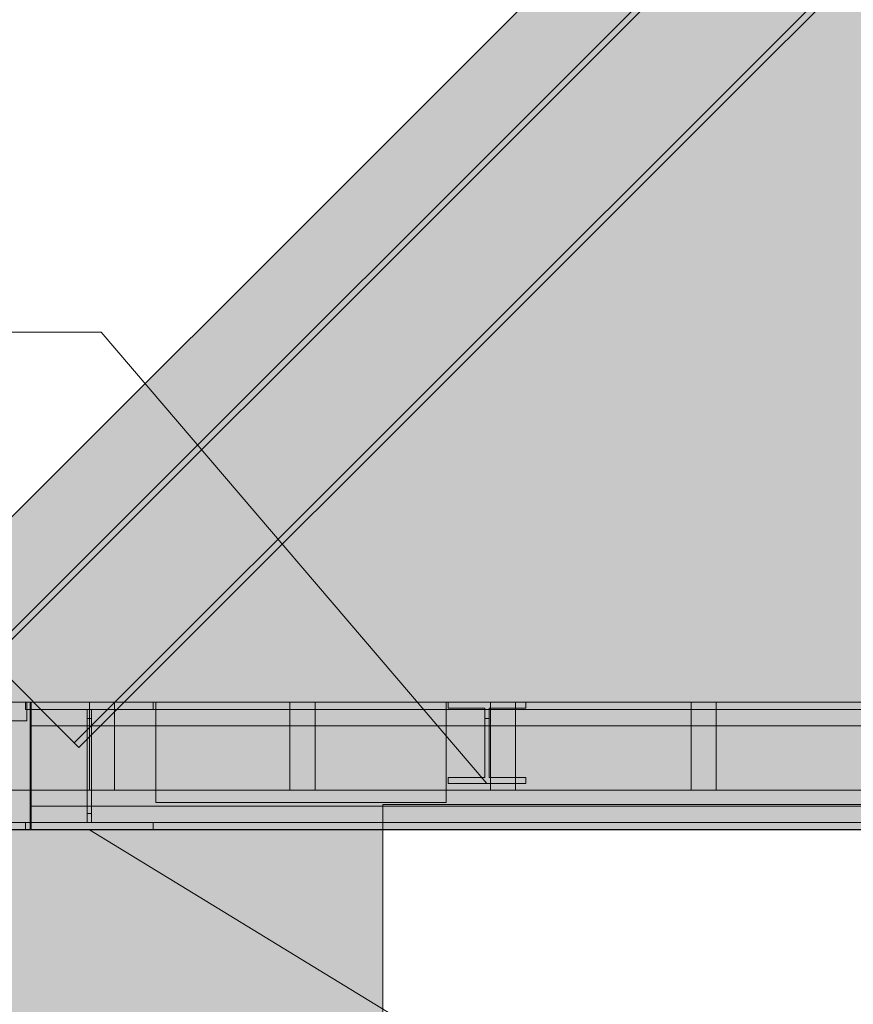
# Model space of a CAD drawing. Header units: millimetres. Extents: x -2119 to 20631, y -2973 to 10107.
# Tile 19 of 33: x 6537 to 8200, y 5876 to 7841. Entities that reach past the tile are written whole.
import ezdxf

# ---------------------------------------------------------------- set-up
doc = ezdxf.new("R2010")
doc.units = ezdxf.units.MM
for name, color, linetype in [('FILL-INK', 7, 'Continuous'), ('FILL-STEEL', 7, 'Continuous'), ('FILL-WHITE', 7, 'Continuous'), ('LINE-CORE', 7, 'Continuous'), ('LINE-INK', 7, 'Continuous')]:
    doc.layers.add(name, color=color, linetype=linetype)

msp = doc.modelspace()

# ---------------------------------------------------------------- hatches: boundary and pattern name
at = {"layer": 'FILL-INK', "true_color": 0x1a1a1f}
h = msp.add_hatch(color=250, dxfattribs=at)
h.dxf.hatch_style = 1
h.paths.add_polyline_path([(7469, 6317.2), (7319.2, 6419.3), (7391.4, 6481.1)])
h = msp.add_hatch(color=250, dxfattribs=at)
h.dxf.hatch_style = 1
h.paths.add_polyline_path([(6676, 6224.9), (6850.1, 6174.2), (6800.6, 6093.1)])
at = {"layer": 'FILL-STEEL', "true_color": 0x0d2973}
h = msp.add_hatch(color=166, dxfattribs=at)
h.dxf.hatch_style = 1
h.paths.add_polyline_path([(6548.7, 6224.9), (6548.7, 6231.3), (6548.7, 6239.1), (6616.5, 6239.1), (6671.7, 6239.1), (6671.7, 6340.5), (6671.7, 6464.8), (6604, 6464.8), (6548.7, 6464.8), (6548.7, 6471.2), (6548.7, 6479), (6688.9, 6479), (6803.3, 6479), (6803.3, 6472.6), (6803.3, 6464.8), (6735.6, 6464.8), (6680.3, 6464.8), (6680.3, 6363.4), (6680.3, 6239.1), (6748, 6239.1), (6803.3, 6239.1), (6803.3, 6232.7), (6803.3, 6224.9), (6663.1, 6224.9)])
h = msp.add_hatch(color=166, dxfattribs=at)
h.dxf.hatch_style = 1
h.paths.add_polyline_path([(7391.8, 6317.2), (7391.8, 6322.4), (7391.8, 6328.7), (7432.1, 6328.7), (7465, 6328.7), (7465, 6391), (7465, 6467.5), (7424.7, 6467.5), (7391.8, 6467.5), (7391.8, 6472.7), (7391.8, 6479), (7476.8, 6479), (7546.2, 6479), (7546.2, 6473.8), (7546.2, 6467.5), (7505.9, 6467.5), (7473, 6467.5), (7473, 6405.2), (7473, 6328.7), (7513.3, 6328.7), (7546.2, 6328.7), (7546.2, 6323.5), (7546.2, 6317.2), (7461.1, 6317.2)])
at = {"layer": 'FILL-WHITE', "true_color": 0xffffff}
h = msp.add_hatch(color=7, dxfattribs=at)
h.dxf.hatch_style = 1
h.paths.add_polyline_path([(9478, 9805.3), (12447.3, 6836), (12447.3, 3557.6), (11696, 3557.6), (11696, 6275), (10662, 6275), (10662, 6425), (10651.9, 6586.1), (10621.7, 6744.4), (10571.9, 6897.2), (10503.4, 7042), (10417.4, 7176.2), (10315.4, 7297.6), (10199, 7404), (10070.2, 7493.7), (9931.4, 7565.1), (9784.8, 7616.9), (9633, 7648.4), (9478.5, 7659), (9324, 7648.4), (9172.2, 7616.9), (9025.6, 7565.1), (8886.8, 7493.7), (8758, 7404), (8641.6, 7297.6), (8539.6, 7176.2), (8453.6, 7042), (8385.1, 6897.2), (8335.3, 6744.4), (8305.1, 6586.1), (8295, 6425), (8295, 6275), (7261, 6275), (7261, 3557.6), (6508.8, 3557.6), (6508.8, 6836.1)])
h = msp.add_hatch(color=7, dxfattribs=at)
h.dxf.hatch_style = 1
h.paths.add_polyline_path([(9478, 9805.3), (12447.3, 6836), (12447.3, 3557.6), (11696, 3557.6), (11696, 6275), (10662, 6275), (10662, 6425), (10651.9, 6586.1), (10621.7, 6744.4), (10571.9, 6897.2), (10503.4, 7042), (10417.4, 7176.2), (10315.4, 7297.6), (10199, 7404), (10070.2, 7493.7), (9931.4, 7565.1), (9784.8, 7616.9), (9633, 7648.4), (9478.5, 7659), (9324, 7648.4), (9172.2, 7616.9), (9025.6, 7565.1), (8886.8, 7493.7), (8758, 7404), (8641.6, 7297.6), (8539.6, 7176.2), (8453.6, 7042), (8385.1, 6897.2), (8335.3, 6744.4), (8305.1, 6586.1), (8295, 6425), (8295, 6275), (7261, 6275), (7261, 3557.6), (6508.8, 3557.6), (6508.8, 6836.1)])
h = msp.add_hatch(color=7, dxfattribs=at)
h.dxf.hatch_style = 1
h.paths.add_polyline_path([(6471.3, 6572.5), (9478, 9579.2), (12840.7, 6216.5), (12831.7, 6207.5), (9478, 9561.2), (6480.3, 6563.5), (6471.3, 6572.5)])
h = msp.add_hatch(color=7, dxfattribs=at)
h.dxf.hatch_style = 1
h.paths.add_polyline_path([(6471.3, 6572.5), (9478, 9579.2), (12840.7, 6216.5), (12831.7, 6207.5), (9478, 9561.2), (6480.3, 6563.5), (6471.3, 6572.5)])
h = msp.add_hatch(color=7, dxfattribs=at)
h.dxf.hatch_style = 1
h.paths.add_polyline_path([(9478, 9561.2), (12831.7, 6207.5), (12666.1, 6041.9), (9478, 9230), (6645.9, 6397.9), (6480.3, 6563.5)])
h = msp.add_hatch(color=7, dxfattribs=at)
h.dxf.hatch_style = 1
h.paths.add_polyline_path([(9478, 9561.2), (12831.7, 6207.5), (12666.1, 6041.9), (9478, 9230), (6645.9, 6397.9), (6480.3, 6563.5)])
h = msp.add_hatch(color=7, dxfattribs=at)
h.dxf.hatch_style = 1
h.paths.add_polyline_path([(9478, 9230), (12666.1, 6041.9), (12666.1, 6041.9), (12666.1, 6041.9), (12657.1, 6032.9), (9478, 9212), (6654.9, 6388.9), (6645.9, 6397.9)])
h = msp.add_hatch(color=7, dxfattribs=at)
h.dxf.hatch_style = 1
h.paths.add_polyline_path([(9478, 9230), (12666.1, 6041.9), (12666.1, 6041.9), (12666.1, 6041.9), (12657.1, 6032.9), (9478, 9212), (6654.9, 6388.9), (6645.9, 6397.9)])
h = msp.add_hatch(color=7, dxfattribs=at)
h.dxf.hatch_style = 1
h.paths.add_polyline_path([(6388, 6442), (6551, 6442), (6551, 6464.8), (12362, 6464.8), (12362, 6431), (12565, 6431), (12565, 6239.1), (12362, 6239.1), (6551, 6239.1), (6388, 6239.1)])
h = msp.add_hatch(color=7, dxfattribs=at)
h.dxf.hatch_style = 1
h.paths.add_polyline_path([(6551, 6442), (6551, 6464.8), (12362, 6464.8), (12362, 6431), (12565, 6431), (12565, 6239.1), (12362, 6239.1), (6551, 6239.1), (6388, 6239.1), (6388, 6442)])
h = msp.add_hatch(color=7, dxfattribs=at)
h.dxf.hatch_style = 1
h.paths.add_polyline_path([(6558, 6479), (6558, 6225), (6513, 6225), (6513, 6479)])
h = msp.add_hatch(color=7, dxfattribs=at)
h.dxf.hatch_style = 1
h.paths.add_polyline_path([(12443, 6479), (12443, 6304), (6513, 6304), (6513, 6479)])
h = msp.add_hatch(color=7, dxfattribs=at)
h.dxf.hatch_style = 1
h.paths.add_polyline_path([(6513, 6225), (6513, 6479), (6558, 6479), (6558, 6225)])
h = msp.add_hatch(color=7, dxfattribs=at)
h.dxf.hatch_style = 1
h.paths.add_polyline_path([(6513, 6479), (12443, 6479), (12443, 6304), (6513, 6304)])
h = msp.add_hatch(color=7, dxfattribs=at)
h.dxf.hatch_style = 1
h.paths.add_polyline_path([(6548.7, 6239.1), (6671.7, 6239.1), (6671.7, 6447), (6671.7, 6464.8), (6548.7, 6464.8), (6548.7, 6479), (6803.3, 6479), (6803.3, 6464.8), (6680.3, 6464.8), (6680.3, 6256.9), (6680.3, 6239.1), (6803.3, 6239.1), (6803.3, 6224.9), (6548.7, 6224.9)])
h = msp.add_hatch(color=7, dxfattribs=at)
h.dxf.hatch_style = 1
h.paths.add_polyline_path([(6551, 6464.8), (6551, 6479), (12362, 6479), (12362, 6464.8), (6551, 6464.8), (6551, 6464.8), (6551, 6464.8)])
h = msp.add_hatch(color=7, dxfattribs=at)
h.dxf.hatch_style = 1
h.paths.add_polyline_path([(12362, 6479), (12362, 6464.8), (6551, 6464.8), (6551, 6479), (6551, 6479)])
h = msp.add_hatch(color=7, dxfattribs=at)
h.dxf.hatch_style = 1
h.paths.add_polyline_path([(6560, 6479), (6560, 6225), (6558, 6225), (6558, 6479)])
h = msp.add_hatch(color=7, dxfattribs=at)
h.dxf.hatch_style = 1
h.paths.add_polyline_path([(12398, 6479), (12398, 6432), (12398, 6432), (6558, 6432), (6558, 6479), (6558, 6479)])
h = msp.add_hatch(color=7, dxfattribs=at)
h.dxf.hatch_style = 1
h.paths.add_polyline_path([(6558, 6432), (6558, 6479), (12398, 6479), (12398, 6479), (12398, 6479), (12398, 6432), (6558, 6432), (6558, 6432)])
h = msp.add_hatch(color=7, dxfattribs=at)
h.dxf.hatch_style = 1
h.paths.add_polyline_path([(6558, 6479), (6560, 6479), (6560, 6225), (6558, 6225)])
h = msp.add_hatch(color=7, dxfattribs=at)
h.dxf.hatch_style = 1
h.paths.add_polyline_path([(6560, 6479), (6560, 6225), (6558, 6225), (6558, 6479)])
h = msp.add_hatch(color=7, dxfattribs=at)
h.dxf.hatch_style = 1
h.paths.add_polyline_path([(6558, 6479), (12398, 6479), (12398, 6432), (12398, 6432), (6558, 6432), (6558, 6479), (6558, 6479)])
h = msp.add_hatch(color=7, dxfattribs=at)
h.dxf.hatch_style = 1
h.paths.add_polyline_path([(6558, 6432), (6558, 6479), (12398, 6479), (12398, 6479), (12398, 6479), (12398, 6432), (6558, 6432), (6558, 6432)])
h = msp.add_hatch(color=7, dxfattribs=at)
h.dxf.hatch_style = 1
h.paths.add_polyline_path([(6558, 6479), (6560, 6479), (6560, 6225), (6558, 6225)])
h = msp.add_hatch(color=7, dxfattribs=at)
h.dxf.hatch_style = 1
h.paths.add_polyline_path([(6560, 6479), (6560, 6225), (6558, 6225), (6558, 6479)])
h = msp.add_hatch(color=7, dxfattribs=at)
h.dxf.hatch_style = 1
h.paths.add_polyline_path([(6558, 6479), (12398, 6479), (12398, 6432), (12398, 6432), (6558, 6432), (6558, 6479), (6558, 6479)])
h = msp.add_hatch(color=7, dxfattribs=at)
h.dxf.hatch_style = 1
h.paths.add_polyline_path([(6558, 6432), (6558, 6479), (12398, 6479), (12398, 6479), (12398, 6479), (12398, 6432), (6558, 6432), (6558, 6432)])
h = msp.add_hatch(color=7, dxfattribs=at)
h.dxf.hatch_style = 1
h.paths.add_polyline_path([(6558, 6479), (6560, 6479), (6560, 6225), (6558, 6225)])
h = msp.add_hatch(color=7, dxfattribs=at)
h.dxf.hatch_style = 1
h.paths.add_polyline_path([(6560, 6479), (6560, 6225), (6558, 6225), (6558, 6479)])
h = msp.add_hatch(color=7, dxfattribs=at)
h.dxf.hatch_style = 1
h.paths.add_polyline_path([(6558, 6479), (12398, 6479), (12398, 6432), (12398, 6432), (6558, 6432), (6558, 6479), (6558, 6479)])
h = msp.add_hatch(color=7, dxfattribs=at)
h.dxf.hatch_style = 1
h.paths.add_polyline_path([(6558, 6432), (6558, 6479), (12398, 6479), (12398, 6479), (12398, 6479), (12398, 6432), (6558, 6432), (6558, 6432)])
h = msp.add_hatch(color=7, dxfattribs=at)
h.dxf.hatch_style = 1
h.paths.add_polyline_path([(6558, 6479), (6560, 6479), (6560, 6225), (6558, 6225)])
h = msp.add_hatch(color=7, dxfattribs=at)
h.dxf.hatch_style = 1
h.paths.add_polyline_path([(6560, 6479), (6560, 6225), (6558, 6225), (6558, 6479)])
h = msp.add_hatch(color=7, dxfattribs=at)
h.dxf.hatch_style = 1
h.paths.add_polyline_path([(6558, 6479), (12398, 6479), (12398, 6432), (12398, 6432), (6558, 6432), (6558, 6479), (6558, 6479)])
h = msp.add_hatch(color=7, dxfattribs=at)
h.dxf.hatch_style = 1
h.paths.add_polyline_path([(6558, 6432), (6558, 6479), (12398, 6479), (12398, 6479), (12398, 6479), (12398, 6432), (6558, 6432), (6558, 6432)])
h = msp.add_hatch(color=7, dxfattribs=at)
h.dxf.hatch_style = 1
h.paths.add_polyline_path([(6558, 6479), (6560, 6479), (6560, 6225), (6558, 6225)])
h = msp.add_hatch(color=7, dxfattribs=at)
h.dxf.hatch_style = 1
h.paths.add_polyline_path([(6560, 6479), (6560, 6225), (6558, 6225), (6558, 6479)])
h = msp.add_hatch(color=7, dxfattribs=at)
h.dxf.hatch_style = 1
h.paths.add_polyline_path([(6558, 6479), (12398, 6479), (12398, 6432), (12398, 6432), (6558, 6432), (6558, 6479), (6558, 6479)])
h = msp.add_hatch(color=7, dxfattribs=at)
h.dxf.hatch_style = 1
h.paths.add_polyline_path([(6558, 6432), (6558, 6479), (12398, 6479), (12398, 6479), (12398, 6479), (12398, 6432), (6558, 6432), (6558, 6432)])
h = msp.add_hatch(color=7, dxfattribs=at)
h.dxf.hatch_style = 1
h.paths.add_polyline_path([(6558, 6479), (6560, 6479), (6560, 6225), (6558, 6225)])
h = msp.add_hatch(color=7, dxfattribs=at)
h.dxf.hatch_style = 1
h.paths.add_polyline_path([(6560, 6479), (6560, 6225), (6558, 6225), (6558, 6479)])
h = msp.add_hatch(color=7, dxfattribs=at)
h.dxf.hatch_style = 1
h.paths.add_polyline_path([(6558, 6479), (12398, 6479), (12398, 6432), (12398, 6432), (6558, 6432), (6558, 6479), (6558, 6479)])
h = msp.add_hatch(color=7, dxfattribs=at)
h.dxf.hatch_style = 1
h.paths.add_polyline_path([(6558, 6432), (6558, 6479), (12398, 6479), (12398, 6479), (12398, 6479), (12398, 6432), (6558, 6432), (6558, 6432)])
h = msp.add_hatch(color=7, dxfattribs=at)
h.dxf.hatch_style = 1
h.paths.add_polyline_path([(6558, 6479), (6560, 6479), (6560, 6225), (6558, 6225)])
h = msp.add_hatch(color=7, dxfattribs=at)
h.dxf.hatch_style = 1
h.paths.add_polyline_path([(6560, 6479), (6560, 6225), (6558, 6225), (6558, 6479)])
h = msp.add_hatch(color=7, dxfattribs=at)
h.dxf.hatch_style = 1
h.paths.add_polyline_path([(6558, 6479), (12398, 6479), (12398, 6432), (12398, 6432), (6558, 6432), (6558, 6479), (6558, 6479)])
h = msp.add_hatch(color=7, dxfattribs=at)
h.dxf.hatch_style = 1
h.paths.add_polyline_path([(6558, 6432), (6558, 6479), (12398, 6479), (12398, 6479), (12398, 6479), (12398, 6432), (6558, 6432), (6558, 6432)])
h = msp.add_hatch(color=7, dxfattribs=at)
h.dxf.hatch_style = 1
h.paths.add_polyline_path([(6558, 6479), (6560, 6479), (6560, 6225), (6558, 6225)])
h = msp.add_hatch(color=7, dxfattribs=at)
h.dxf.hatch_style = 1
h.paths.add_polyline_path([(6560, 6479), (6560, 6225), (6558, 6225), (6558, 6479)])
h = msp.add_hatch(color=7, dxfattribs=at)
h.dxf.hatch_style = 1
h.paths.add_polyline_path([(6558, 6479), (12398, 6479), (12398, 6432), (12398, 6432), (6558, 6432), (6558, 6479), (6558, 6479)])
h = msp.add_hatch(color=7, dxfattribs=at)
h.dxf.hatch_style = 1
h.paths.add_polyline_path([(6558, 6432), (6558, 6479), (12398, 6479), (12398, 6479), (12398, 6479), (12398, 6432), (6558, 6432), (6558, 6432)])
h = msp.add_hatch(color=7, dxfattribs=at)
h.dxf.hatch_style = 1
h.paths.add_polyline_path([(6558, 6479), (6560, 6479), (6560, 6225), (6558, 6225)])
h = msp.add_hatch(color=7, dxfattribs=at)
h.dxf.hatch_style = 1
h.paths.add_polyline_path([(6560, 6479), (6560, 6225), (6558, 6225), (6558, 6479)])
h = msp.add_hatch(color=7, dxfattribs=at)
h.dxf.hatch_style = 1
h.paths.add_polyline_path([(6558, 6479), (12398, 6479), (12398, 6432), (12398, 6432), (6558, 6432), (6558, 6479), (6558, 6479)])
h = msp.add_hatch(color=7, dxfattribs=at)
h.dxf.hatch_style = 1
h.paths.add_polyline_path([(6558, 6432), (6558, 6479), (12398, 6479), (12398, 6479), (12398, 6479), (12398, 6432), (6558, 6432), (6558, 6432)])
h = msp.add_hatch(color=7, dxfattribs=at)
h.dxf.hatch_style = 1
h.paths.add_polyline_path([(6558, 6479), (6560, 6479), (6560, 6225), (6558, 6225)])
h = msp.add_hatch(color=7, dxfattribs=at)
h.dxf.hatch_style = 1
h.paths.add_polyline_path([(6560, 6479), (6560, 6225), (6558, 6225), (6558, 6479)])
h = msp.add_hatch(color=7, dxfattribs=at)
h.dxf.hatch_style = 1
h.paths.add_polyline_path([(6558, 6479), (12398, 6479), (12398, 6432), (12398, 6432), (6558, 6432), (6558, 6479), (6558, 6479)])
h = msp.add_hatch(color=7, dxfattribs=at)
h.dxf.hatch_style = 1
h.paths.add_polyline_path([(6558, 6432), (6558, 6479), (12398, 6479), (12398, 6479), (12398, 6479), (12398, 6432), (6558, 6432), (6558, 6432)])
h = msp.add_hatch(color=7, dxfattribs=at)
h.dxf.hatch_style = 1
h.paths.add_polyline_path([(6558, 6479), (6560, 6479), (6560, 6225), (6558, 6225)])
h = msp.add_hatch(color=7, dxfattribs=at)
h.dxf.hatch_style = 1
h.paths.add_polyline_path([(6726, 6479), (6726, 6304), (6676, 6304), (6676, 6479)])
h = msp.add_hatch(color=7, dxfattribs=at)
h.dxf.hatch_style = 1
h.paths.add_polyline_path([(6676, 6304), (6676, 6479), (6726, 6479), (6726, 6304)])
h = msp.add_hatch(color=7, dxfattribs=at)
h.dxf.hatch_style = 1
h.paths.add_polyline_path([(6804.9, 6479.2), (6804.9, 6479.2), (6804.9, 6479.1), (6803.3, 6479)])
h = msp.add_hatch(color=7, dxfattribs=at)
h.dxf.hatch_style = 1
h.paths.add_polyline_path([(7387.6, 6479), (7387.6, 6279), (6808.3, 6279), (6808.3, 6479)])
h = msp.add_hatch(color=7, dxfattribs=at)
h.dxf.hatch_style = 1
h.paths.add_polyline_path([(6808.3, 6479), (7387.6, 6479), (7387.6, 6279), (6808.3, 6279)])
h = msp.add_hatch(color=7, dxfattribs=at)
h.dxf.hatch_style = 1
h.paths.add_polyline_path([(7387.6, 6479), (7387.6, 6279), (6808.3, 6279), (6808.3, 6479)])
h = msp.add_hatch(color=7, dxfattribs=at)
h.dxf.hatch_style = 1
h.paths.add_polyline_path([(6808.3, 6479), (7387.6, 6479), (7387.6, 6279), (6808.3, 6279)])
h = msp.add_hatch(color=7, dxfattribs=at)
h.dxf.hatch_style = 1
h.paths.add_polyline_path([(7387.6, 6479), (7387.6, 6279), (6808.3, 6279), (6808.3, 6479)])
h = msp.add_hatch(color=7, dxfattribs=at)
h.dxf.hatch_style = 1
h.paths.add_polyline_path([(6808.3, 6479), (7387.6, 6479), (7387.6, 6279), (6808.3, 6279)])
h = msp.add_hatch(color=7, dxfattribs=at)
h.dxf.hatch_style = 1
h.paths.add_polyline_path([(7387.6, 6479), (7387.6, 6279), (6808.3, 6279), (6808.3, 6479)])
h = msp.add_hatch(color=7, dxfattribs=at)
h.dxf.hatch_style = 1
h.paths.add_polyline_path([(6808.3, 6479), (7387.6, 6479), (7387.6, 6279), (6808.3, 6279)])
h = msp.add_hatch(color=7, dxfattribs=at)
h.dxf.hatch_style = 1
h.paths.add_polyline_path([(7387.6, 6479), (7387.6, 6279), (6808.3, 6279), (6808.3, 6479)])
h = msp.add_hatch(color=7, dxfattribs=at)
h.dxf.hatch_style = 1
h.paths.add_polyline_path([(6808.3, 6479), (7387.6, 6479), (7387.6, 6279), (6808.3, 6279)])
h = msp.add_hatch(color=7, dxfattribs=at)
h.dxf.hatch_style = 1
h.paths.add_polyline_path([(7387.6, 6479), (7387.6, 6279), (6808.3, 6279), (6808.3, 6479)])
h = msp.add_hatch(color=7, dxfattribs=at)
h.dxf.hatch_style = 1
h.paths.add_polyline_path([(6808.3, 6479), (7387.6, 6479), (7387.6, 6279), (6808.3, 6279)])
h = msp.add_hatch(color=7, dxfattribs=at)
h.dxf.hatch_style = 1
h.paths.add_polyline_path([(7387.6, 6479), (7387.6, 6279), (6808.3, 6279), (6808.3, 6479)])
h = msp.add_hatch(color=7, dxfattribs=at)
h.dxf.hatch_style = 1
h.paths.add_polyline_path([(6808.3, 6479), (7387.6, 6479), (7387.6, 6279), (6808.3, 6279)])
h = msp.add_hatch(color=7, dxfattribs=at)
h.dxf.hatch_style = 1
h.paths.add_polyline_path([(7126, 6479), (7126, 6304), (7076, 6304), (7076, 6479)])
h = msp.add_hatch(color=7, dxfattribs=at)
h.dxf.hatch_style = 1
h.paths.add_polyline_path([(7076, 6304), (7076, 6479), (7126, 6479), (7126, 6304)])
h = msp.add_hatch(color=7, dxfattribs=at)
h.dxf.hatch_style = 1
h.paths.add_polyline_path([(7391.8, 6317.2), (7391.8, 6328.7), (7465, 6328.7), (7465, 6447), (7465, 6467.5), (7391.8, 6467.5), (7391.8, 6479), (7546.2, 6479), (7547.8, 6479.2), (7547.8, 6479.2), (7547.8, 6479.1), (7546.2, 6479), (7546.2, 6467.5), (7473, 6467.5), (7473, 6328.7), (7546.2, 6328.7), (7546.2, 6317.2), (7391.8, 6317.2)])
h = msp.add_hatch(color=7, dxfattribs=at)
h.dxf.hatch_style = 1
h.paths.add_polyline_path([(7526, 6479), (7526, 6304), (7476, 6304), (7476, 6479)])
h = msp.add_hatch(color=7, dxfattribs=at)
h.dxf.hatch_style = 1
h.paths.add_polyline_path([(7476, 6304), (7476, 6479), (7526, 6479), (7526, 6304)])
h = msp.add_hatch(color=7, dxfattribs=at)
h.dxf.hatch_style = 1
h.paths.add_polyline_path([(7926, 6479), (7926, 6304), (7876, 6304), (7876, 6479)])
h = msp.add_hatch(color=7, dxfattribs=at)
h.dxf.hatch_style = 1
h.paths.add_polyline_path([(7876, 6304), (7876, 6479), (7926, 6479), (7926, 6304)])
h = msp.add_hatch(color=7, dxfattribs=at)
h.dxf.hatch_style = 1
h.paths.add_polyline_path([(6671.7, 6256.9), (6671.7, 6447), (6680.3, 6447), (6680.3, 6256.9), (6671.7, 6256.9)])
h = msp.add_hatch(color=7, dxfattribs=at)
h.dxf.hatch_style = 1
h.paths.add_polyline_path([(7391.8, 6317.2), (7391.8, 6328.7), (7465, 6328.7), (7465, 6447), (7473, 6447), (7473, 6328.7), (7546.2, 6328.7), (7546.2, 6317.2), (7391.8, 6317.2)])
h = msp.add_hatch(color=7, dxfattribs=at)
h.dxf.hatch_style = 1
h.paths.add_polyline_path([(6558, 6432), (12398, 6432), (12398, 6272), (6558, 6272)])
h = msp.add_hatch(color=7, dxfattribs=at)
h.dxf.hatch_style = 1
h.paths.add_polyline_path([(6558, 6432), (12398, 6432), (12398, 6272), (6558, 6272)])
h = msp.add_hatch(color=7, dxfattribs=at)
h.dxf.hatch_style = 1
h.paths.add_polyline_path([(6558, 6432), (12398, 6432), (12398, 6272), (6558, 6272)])
h = msp.add_hatch(color=7, dxfattribs=at)
h.dxf.hatch_style = 1
h.paths.add_polyline_path([(6558, 6432), (12398, 6432), (12398, 6272), (6558, 6272)])
h = msp.add_hatch(color=7, dxfattribs=at)
h.dxf.hatch_style = 1
h.paths.add_polyline_path([(6558, 6432), (12398, 6432), (12398, 6272), (6558, 6272)])
h = msp.add_hatch(color=7, dxfattribs=at)
h.dxf.hatch_style = 1
h.paths.add_polyline_path([(6558, 6432), (12398, 6432), (12398, 6272), (6558, 6272)])
h = msp.add_hatch(color=7, dxfattribs=at)
h.dxf.hatch_style = 1
h.paths.add_polyline_path([(6558, 6432), (12398, 6432), (12398, 6272), (6558, 6272)])
h = msp.add_hatch(color=7, dxfattribs=at)
h.dxf.hatch_style = 1
h.paths.add_polyline_path([(6558, 6432), (12398, 6432), (12398, 6272), (6558, 6272)])
h = msp.add_hatch(color=7, dxfattribs=at)
h.dxf.hatch_style = 1
h.paths.add_polyline_path([(6558, 6432), (12398, 6432), (12398, 6272), (6558, 6272)])
h = msp.add_hatch(color=7, dxfattribs=at)
h.dxf.hatch_style = 1
h.paths.add_polyline_path([(6558, 6432), (12398, 6432), (12398, 6272), (6558, 6272)])
h = msp.add_hatch(color=7, dxfattribs=at)
h.dxf.hatch_style = 1
h.paths.add_polyline_path([(6558, 6432), (12398, 6432), (12398, 6272), (6558, 6272)])
h = msp.add_hatch(color=7, dxfattribs=at)
h.dxf.hatch_style = 1
h.paths.add_polyline_path([(6558, 6432), (12398, 6432), (12398, 6272), (6558, 6272)])
h = msp.add_hatch(color=7, dxfattribs=at)
h.dxf.hatch_style = 1
h.paths.add_polyline_path([(6558, 6432), (12398, 6432), (12398, 6272), (6558, 6272)])
h = msp.add_hatch(color=7, dxfattribs=at)
h.dxf.hatch_style = 1
h.paths.add_polyline_path([(6558, 6432), (12398, 6432), (12398, 6272), (6558, 6272)])
h = msp.add_hatch(color=7, dxfattribs=at)
h.dxf.hatch_style = 1
h.paths.add_polyline_path([(6558, 6432), (12398, 6432), (12398, 6272), (6558, 6272)])
h = msp.add_hatch(color=7, dxfattribs=at)
h.dxf.hatch_style = 1
h.paths.add_polyline_path([(6558, 6432), (12398, 6432), (12398, 6272), (6558, 6272)])
h = msp.add_hatch(color=7, dxfattribs=at)
h.dxf.hatch_style = 1
h.paths.add_polyline_path([(6558, 6432), (12398, 6432), (12398, 6272), (6558, 6272)])
h = msp.add_hatch(color=7, dxfattribs=at)
h.dxf.hatch_style = 1
h.paths.add_polyline_path([(6558, 6432), (12398, 6432), (12398, 6272), (6558, 6272)])
h = msp.add_hatch(color=7, dxfattribs=at)
h.dxf.hatch_style = 1
h.paths.add_polyline_path([(6558, 6432), (12398, 6432), (12398, 6272), (6558, 6272)])
h = msp.add_hatch(color=7, dxfattribs=at)
h.dxf.hatch_style = 1
h.paths.add_polyline_path([(6558, 6432), (12398, 6432), (12398, 6272), (6558, 6272)])
h = msp.add_hatch(color=7, dxfattribs=at)
h.dxf.hatch_style = 1
h.paths.add_polyline_path([(6558, 6432), (12398, 6432), (12398, 6272), (6558, 6272)])
h = msp.add_hatch(color=7, dxfattribs=at)
h.dxf.hatch_style = 1
h.paths.add_polyline_path([(6558, 6432), (12398, 6432), (12398, 6272), (6558, 6272)])
h = msp.add_hatch(color=7, dxfattribs=at)
h.dxf.hatch_style = 1
h.paths.add_polyline_path([(12398, 6272), (12398, 6225), (12398, 6225), (6558, 6225), (6558, 6272), (6558, 6272)])
h = msp.add_hatch(color=7, dxfattribs=at)
h.dxf.hatch_style = 1
h.paths.add_polyline_path([(6558, 6225), (6558, 6272), (12398, 6272), (12398, 6272), (12398, 6272), (12398, 6225), (6558, 6225), (6558, 6225)])
h = msp.add_hatch(color=7, dxfattribs=at)
h.dxf.hatch_style = 1
h.paths.add_polyline_path([(6558, 6272), (12398, 6272), (12398, 6225), (12398, 6225), (6558, 6225), (6558, 6272), (6558, 6272)])
h = msp.add_hatch(color=7, dxfattribs=at)
h.dxf.hatch_style = 1
h.paths.add_polyline_path([(6558, 6225), (6558, 6272), (12398, 6272), (12398, 6272), (12398, 6272), (12398, 6225), (6558, 6225), (6558, 6225)])
h = msp.add_hatch(color=7, dxfattribs=at)
h.dxf.hatch_style = 1
h.paths.add_polyline_path([(6558, 6272), (12398, 6272), (12398, 6225), (12398, 6225), (6558, 6225), (6558, 6272), (6558, 6272)])
h = msp.add_hatch(color=7, dxfattribs=at)
h.dxf.hatch_style = 1
h.paths.add_polyline_path([(6558, 6225), (6558, 6272), (12398, 6272), (12398, 6272), (12398, 6272), (12398, 6225), (6558, 6225), (6558, 6225)])
h = msp.add_hatch(color=7, dxfattribs=at)
h.dxf.hatch_style = 1
h.paths.add_polyline_path([(6558, 6272), (12398, 6272), (12398, 6225), (12398, 6225), (6558, 6225), (6558, 6272), (6558, 6272)])
h = msp.add_hatch(color=7, dxfattribs=at)
h.dxf.hatch_style = 1
h.paths.add_polyline_path([(6558, 6225), (6558, 6272), (12398, 6272), (12398, 6272), (12398, 6272), (12398, 6225), (6558, 6225), (6558, 6225)])
h = msp.add_hatch(color=7, dxfattribs=at)
h.dxf.hatch_style = 1
h.paths.add_polyline_path([(6558, 6272), (12398, 6272), (12398, 6225), (12398, 6225), (6558, 6225), (6558, 6272), (6558, 6272)])
h = msp.add_hatch(color=7, dxfattribs=at)
h.dxf.hatch_style = 1
h.paths.add_polyline_path([(6558, 6225), (6558, 6272), (12398, 6272), (12398, 6272), (12398, 6272), (12398, 6225), (6558, 6225), (6558, 6225)])
h = msp.add_hatch(color=7, dxfattribs=at)
h.dxf.hatch_style = 1
h.paths.add_polyline_path([(6558, 6272), (12398, 6272), (12398, 6225), (12398, 6225), (6558, 6225), (6558, 6272), (6558, 6272)])
h = msp.add_hatch(color=7, dxfattribs=at)
h.dxf.hatch_style = 1
h.paths.add_polyline_path([(6558, 6225), (6558, 6272), (12398, 6272), (12398, 6272), (12398, 6272), (12398, 6225), (6558, 6225), (6558, 6225)])
h = msp.add_hatch(color=7, dxfattribs=at)
h.dxf.hatch_style = 1
h.paths.add_polyline_path([(6558, 6272), (12398, 6272), (12398, 6225), (12398, 6225), (6558, 6225), (6558, 6272), (6558, 6272)])
h = msp.add_hatch(color=7, dxfattribs=at)
h.dxf.hatch_style = 1
h.paths.add_polyline_path([(6558, 6225), (6558, 6272), (12398, 6272), (12398, 6272), (12398, 6272), (12398, 6225), (6558, 6225), (6558, 6225)])
h = msp.add_hatch(color=7, dxfattribs=at)
h.dxf.hatch_style = 1
h.paths.add_polyline_path([(6558, 6272), (12398, 6272), (12398, 6225), (12398, 6225), (6558, 6225), (6558, 6272), (6558, 6272)])
h = msp.add_hatch(color=7, dxfattribs=at)
h.dxf.hatch_style = 1
h.paths.add_polyline_path([(6558, 6225), (6558, 6272), (12398, 6272), (12398, 6272), (12398, 6272), (12398, 6225), (6558, 6225), (6558, 6225)])
h = msp.add_hatch(color=7, dxfattribs=at)
h.dxf.hatch_style = 1
h.paths.add_polyline_path([(6558, 6272), (12398, 6272), (12398, 6225), (12398, 6225), (6558, 6225), (6558, 6272), (6558, 6272)])
h = msp.add_hatch(color=7, dxfattribs=at)
h.dxf.hatch_style = 1
h.paths.add_polyline_path([(6558, 6225), (6558, 6272), (12398, 6272), (12398, 6272), (12398, 6272), (12398, 6225), (6558, 6225), (6558, 6225)])
h = msp.add_hatch(color=7, dxfattribs=at)
h.dxf.hatch_style = 1
h.paths.add_polyline_path([(6558, 6272), (12398, 6272), (12398, 6225), (12398, 6225), (6558, 6225), (6558, 6272), (6558, 6272)])
h = msp.add_hatch(color=7, dxfattribs=at)
h.dxf.hatch_style = 1
h.paths.add_polyline_path([(6558, 6225), (6558, 6272), (12398, 6272), (12398, 6272), (12398, 6272), (12398, 6225), (6558, 6225), (6558, 6225)])
h = msp.add_hatch(color=7, dxfattribs=at)
h.dxf.hatch_style = 1
h.paths.add_polyline_path([(6558, 6272), (12398, 6272), (12398, 6225), (12398, 6225), (6558, 6225), (6558, 6272), (6558, 6272)])
h = msp.add_hatch(color=7, dxfattribs=at)
h.dxf.hatch_style = 1
h.paths.add_polyline_path([(6558, 6225), (6558, 6272), (12398, 6272), (12398, 6272), (12398, 6272), (12398, 6225), (6558, 6225), (6558, 6225)])
h = msp.add_hatch(color=7, dxfattribs=at)
h.dxf.hatch_style = 1
h.paths.add_polyline_path([(6388, 6239.1), (6551, 6239.1), (12362, 6239.1), (12362, 6239.1), (12565, 6239.1), (12565, 6224.9), (12362, 6224.9), (6551, 6224.9), (6551, 6224.9), (6388, 6224.9)])
h = msp.add_hatch(color=7, dxfattribs=at)
h.dxf.hatch_style = 1
h.paths.add_polyline_path([(12362, 6239.1), (12565, 6239.1), (12565, 6224.9), (6551, 6224.9), (6388, 6224.9), (6388, 6239.1)])

# ---------------------------------------------------------------- linework, layer by layer
at = {"layer": 'LINE-CORE', "lineweight": 5}
for points in [[(6508.8, 6836.1), (9478, 9805.3), (12447.3, 6836), (12447.3, 3557.6)], [(6508.8, 6836.1), (9478, 9805.3), (12447.3, 6836), (12447.3, 3557.6)], [(8295, 6275), (7261, 6275), (7261, 3557.6)], [(8295, 6275), (7261, 6275), (7261, 3557.6)]]:
    msp.add_lwpolyline(points, dxfattribs=at)
for points in [[(6471.3, 6572.5), (9478, 9579.2), (12840.7, 6216.5), (12831.7, 6207.5), (9478, 9561.2), (6480.3, 6563.5), (6471.3, 6572.5)], [(6471.3, 6572.5), (9478, 9579.2), (12840.7, 6216.5), (12831.7, 6207.5), (9478, 9561.2), (6480.3, 6563.5), (6471.3, 6572.5)], [(9478, 9561.2), (9478, 9561.2), (12831.7, 6207.5), (12831.7, 6207.5), (12831.7, 6207.5), (12831.7, 6207.5), (12666.1, 6041.9), (9478, 9230), (6645.9, 6397.9), (6480.3, 6563.5)], [(9478, 9561.2), (9478, 9561.2), (12831.7, 6207.5), (12831.7, 6207.5), (12831.7, 6207.5), (12831.7, 6207.5), (12666.1, 6041.9), (9478, 9230), (6645.9, 6397.9), (6480.3, 6563.5)], [(9478, 9230), (12666.1, 6041.9), (12666.1, 6041.9), (12666.1, 6041.9), (12657.1, 6032.9), (9478, 9212), (6654.9, 6388.9), (6645.9, 6397.9)], [(9478, 9230), (12666.1, 6041.9), (12666.1, 6041.9), (12666.1, 6041.9), (12657.1, 6032.9), (9478, 9212), (6654.9, 6388.9), (6645.9, 6397.9)], [(6388, 6442), (6551, 6442), (6551, 6464.8), (12362, 6464.8), (12362, 6464.8), (12362, 6431), (12565, 6431), (12565, 6239.1), (12362, 6239.1), (6551, 6239.1), (6551, 6239.1), (6388, 6239.1)], [(6551, 6442), (6551, 6464.8), (6551, 6464.8), (12362, 6464.8), (12362, 6431), (12565, 6431), (12565, 6239.1), (12362, 6239.1), (12362, 6239.1), (6551, 6239.1), (6388, 6239.1), (6388, 6442)], [(6558, 6479), (6558, 6225), (6558, 6225), (6513, 6225), (6513, 6479), (6513, 6479)], [(12443, 6479), (12443, 6304), (6513, 6304), (6513, 6479)], [(6513, 6225), (6513, 6479), (6558, 6479), (6558, 6479), (6558, 6225), (6513, 6225)], [(6513, 6479), (12443, 6479), (12443, 6304), (6513, 6304)], [(6548.7, 6239.1), (6671.7, 6239.1), (6671.7, 6447), (6671.7, 6447), (6671.7, 6464.8), (6548.7, 6464.8), (6548.7, 6464.8), (6548.7, 6479), (6803.3, 6479), (6803.3, 6464.8), (6680.3, 6464.8), (6680.3, 6256.9), (6680.3, 6256.9), (6680.3, 6239.1), (6803.3, 6239.1), (6803.3, 6224.9), (6548.7, 6224.9)], [(6551, 6464.8), (6551, 6479), (12362, 6479), (12362, 6464.8), (6551, 6464.8), (6551, 6464.8), (6551, 6464.8)], [(12362, 6479), (12362, 6464.8), (6551, 6464.8), (6551, 6479), (6551, 6479)], [(6560, 6479), (6560, 6225), (6560, 6225), (6558, 6225), (6558, 6479), (6558, 6479)], [(12398, 6479), (12398, 6432), (12398, 6432), (6558, 6432), (6558, 6479), (6558, 6479)], [(6558, 6432), (6558, 6479), (12398, 6479), (12398, 6479), (12398, 6479), (12398, 6479), (12398, 6432), (6558, 6432), (6558, 6432), (6558, 6432)], [(6558, 6479), (6560, 6479), (6560, 6225), (6558, 6225)], [(6560, 6479), (6560, 6225), (6560, 6225), (6558, 6225), (6558, 6479), (6558, 6479)], [(6558, 6479), (6558, 6479), (12398, 6479), (12398, 6432), (12398, 6432), (6558, 6432), (6558, 6479), (6558, 6479)], [(6558, 6432), (6558, 6479), (12398, 6479), (12398, 6479), (12398, 6479), (12398, 6479), (12398, 6432), (6558, 6432), (6558, 6432), (6558, 6432)], [(6558, 6479), (6560, 6479), (6560, 6225), (6558, 6225)], [(6560, 6479), (6560, 6225), (6560, 6225), (6558, 6225), (6558, 6479), (6558, 6479)], [(6558, 6479), (6558, 6479), (12398, 6479), (12398, 6432), (12398, 6432), (6558, 6432), (6558, 6479), (6558, 6479)], [(6558, 6432), (6558, 6479), (12398, 6479), (12398, 6479), (12398, 6479), (12398, 6479), (12398, 6432), (6558, 6432), (6558, 6432), (6558, 6432)], [(6558, 6479), (6560, 6479), (6560, 6225), (6558, 6225)], [(6560, 6479), (6560, 6225), (6560, 6225), (6558, 6225), (6558, 6479), (6558, 6479)], [(6558, 6479), (6558, 6479), (12398, 6479), (12398, 6432), (12398, 6432), (6558, 6432), (6558, 6479), (6558, 6479)], [(6558, 6432), (6558, 6479), (12398, 6479), (12398, 6479), (12398, 6479), (12398, 6479), (12398, 6432), (6558, 6432), (6558, 6432), (6558, 6432)], [(6558, 6479), (6560, 6479), (6560, 6225), (6558, 6225)], [(6560, 6479), (6560, 6225), (6560, 6225), (6558, 6225), (6558, 6479), (6558, 6479)], [(6558, 6479), (6558, 6479), (12398, 6479), (12398, 6432), (12398, 6432), (6558, 6432), (6558, 6479), (6558, 6479)], [(6558, 6432), (6558, 6479), (12398, 6479), (12398, 6479), (12398, 6479), (12398, 6479), (12398, 6432), (6558, 6432), (6558, 6432), (6558, 6432)], [(6558, 6479), (6560, 6479), (6560, 6225), (6558, 6225)], [(6560, 6479), (6560, 6225), (6560, 6225), (6558, 6225), (6558, 6479), (6558, 6479)], [(6558, 6479), (6558, 6479), (12398, 6479), (12398, 6432), (12398, 6432), (6558, 6432), (6558, 6479), (6558, 6479)], [(6558, 6432), (6558, 6479), (12398, 6479), (12398, 6479), (12398, 6479), (12398, 6479), (12398, 6432), (6558, 6432), (6558, 6432), (6558, 6432)], [(6558, 6479), (6560, 6479), (6560, 6225), (6558, 6225)], [(6560, 6479), (6560, 6225), (6560, 6225), (6558, 6225), (6558, 6479), (6558, 6479)], [(6558, 6479), (6558, 6479), (12398, 6479), (12398, 6432), (12398, 6432), (6558, 6432), (6558, 6479), (6558, 6479)], [(6558, 6432), (6558, 6479), (12398, 6479), (12398, 6479), (12398, 6479), (12398, 6479), (12398, 6432), (6558, 6432), (6558, 6432), (6558, 6432)], [(6558, 6479), (6560, 6479), (6560, 6225), (6558, 6225)], [(6560, 6479), (6560, 6225), (6560, 6225), (6558, 6225), (6558, 6479), (6558, 6479)], [(6558, 6479), (6558, 6479), (12398, 6479), (12398, 6432), (12398, 6432), (6558, 6432), (6558, 6479), (6558, 6479)], [(6558, 6432), (6558, 6479), (12398, 6479), (12398, 6479), (12398, 6479), (12398, 6479), (12398, 6432), (6558, 6432), (6558, 6432), (6558, 6432)], [(6558, 6479), (6560, 6479), (6560, 6225), (6558, 6225)], [(6560, 6479), (6560, 6225), (6560, 6225), (6558, 6225), (6558, 6479), (6558, 6479)], [(6558, 6479), (6558, 6479), (12398, 6479), (12398, 6432), (12398, 6432), (6558, 6432), (6558, 6479), (6558, 6479)], [(6558, 6432), (6558, 6479), (12398, 6479), (12398, 6479), (12398, 6479), (12398, 6479), (12398, 6432), (6558, 6432), (6558, 6432), (6558, 6432)], [(6558, 6479), (6560, 6479), (6560, 6225), (6558, 6225)], [(6560, 6479), (6560, 6225), (6560, 6225), (6558, 6225), (6558, 6479), (6558, 6479)], [(6558, 6479), (6558, 6479), (12398, 6479), (12398, 6432), (12398, 6432), (6558, 6432), (6558, 6479), (6558, 6479)], [(6558, 6432), (6558, 6479), (12398, 6479), (12398, 6479), (12398, 6479), (12398, 6479), (12398, 6432), (6558, 6432), (6558, 6432), (6558, 6432)], [(6558, 6479), (6560, 6479), (6560, 6225), (6558, 6225)], [(6560, 6479), (6560, 6225), (6560, 6225), (6558, 6225), (6558, 6479), (6558, 6479)], [(6558, 6479), (6558, 6479), (12398, 6479), (12398, 6432), (12398, 6432), (6558, 6432), (6558, 6479), (6558, 6479)], [(6558, 6432), (6558, 6479), (12398, 6479), (12398, 6479), (12398, 6479), (12398, 6479), (12398, 6432), (6558, 6432), (6558, 6432), (6558, 6432)], [(6558, 6479), (6560, 6479), (6560, 6225), (6558, 6225)], [(6726, 6479), (6726, 6304), (6726, 6304), (6676, 6304), (6676, 6479), (6676, 6479)], [(6676, 6304), (6676, 6479), (6726, 6479), (6726, 6479), (6726, 6304), (6676, 6304)], [(6804.9, 6479.2), (6804.9, 6479.2), (6804.9, 6479.1), (6803.3, 6479), (6803.3, 6479)], [(7387.6, 6479), (7387.6, 6279), (6808.3, 6279), (6808.3, 6479)], [(6808.3, 6479), (7387.6, 6479), (7387.6, 6279), (6808.3, 6279)], [(7387.6, 6479), (7387.6, 6279), (6808.3, 6279), (6808.3, 6479)], [(6808.3, 6479), (7387.6, 6479), (7387.6, 6279), (6808.3, 6279)], [(7387.6, 6479), (7387.6, 6279), (6808.3, 6279), (6808.3, 6479)], [(6808.3, 6479), (7387.6, 6479), (7387.6, 6279), (6808.3, 6279)], [(7387.6, 6479), (7387.6, 6279), (6808.3, 6279), (6808.3, 6479)], [(6808.3, 6479), (7387.6, 6479), (7387.6, 6279), (6808.3, 6279)], [(7387.6, 6479), (7387.6, 6279), (6808.3, 6279), (6808.3, 6479)], [(6808.3, 6479), (7387.6, 6479), (7387.6, 6279), (6808.3, 6279)], [(7387.6, 6479), (7387.6, 6279), (6808.3, 6279), (6808.3, 6479)], [(6808.3, 6479), (7387.6, 6479), (7387.6, 6279), (6808.3, 6279)], [(7387.6, 6479), (7387.6, 6279), (6808.3, 6279), (6808.3, 6479)], [(6808.3, 6479), (7387.6, 6479), (7387.6, 6279), (6808.3, 6279)], [(7126, 6479), (7126, 6304), (7126, 6304), (7076, 6304), (7076, 6479), (7076, 6479)], [(7076, 6304), (7076, 6479), (7126, 6479), (7126, 6479), (7126, 6304), (7076, 6304)], [(7391.8, 6317.2), (7391.8, 6328.7), (7391.8, 6328.7), (7391.8, 6328.7), (7391.8, 6328.7), (7465, 6328.7), (7465, 6447), (7465, 6447), (7465, 6467.5), (7391.8, 6467.5), (7391.8, 6467.5), (7391.8, 6467.5), (7391.8, 6467.5), (7391.8, 6479), (7546.2, 6479), (7546.2, 6479), (7546.2, 6479), (7547.8, 6479.2), (7547.8, 6479.2), (7547.8, 6479.1), (7546.2, 6479), (7546.2, 6467.5), (7473, 6467.5), (7473, 6328.7), (7546.2, 6328.7), (7546.2, 6328.7), (7546.2, 6328.7), (7546.2, 6328.7), (7546.2, 6317.2), (7546.2, 6317.2), (7546.2, 6317.2), (7546.2, 6317.2), (7391.8, 6317.2), (7391.8, 6317.2), (7391.8, 6317.2)], [(7526, 6479), (7526, 6304), (7526, 6304), (7476, 6304), (7476, 6479), (7476, 6479)], [(7476, 6304), (7476, 6479), (7526, 6479), (7526, 6479), (7526, 6304), (7476, 6304)], [(7926, 6479), (7926, 6304), (7926, 6304), (7876, 6304), (7876, 6479), (7876, 6479)], [(7876, 6304), (7876, 6479), (7926, 6479), (7926, 6479), (7926, 6304), (7876, 6304)], [(6671.7, 6256.9), (6671.7, 6256.9), (6671.7, 6447), (6680.3, 6447), (6680.3, 6447), (6680.3, 6447), (6680.3, 6447), (6680.3, 6256.9), (6671.7, 6256.9), (6671.7, 6256.9)], [(7391.8, 6317.2), (7391.8, 6328.7), (7465, 6328.7), (7465, 6447), (7473, 6447), (7473, 6447), (7473, 6328.7), (7546.2, 6328.7), (7546.2, 6328.7), (7546.2, 6328.7), (7546.2, 6328.7), (7546.2, 6317.2), (7391.8, 6317.2), (7391.8, 6317.2), (7391.8, 6317.2)], [(6558, 6432), (12398, 6432), (12398, 6272), (12398, 6272), (6558, 6272), (6558, 6432)], [(6558, 6432), (12398, 6432), (12398, 6432), (12398, 6272), (6558, 6272), (6558, 6272)], [(6558, 6432), (12398, 6432), (12398, 6272), (12398, 6272), (6558, 6272), (6558, 6432)], [(6558, 6432), (12398, 6432), (12398, 6432), (12398, 6272), (6558, 6272), (6558, 6272)], [(6558, 6432), (12398, 6432), (12398, 6272), (12398, 6272), (6558, 6272), (6558, 6432)], [(6558, 6432), (12398, 6432), (12398, 6432), (12398, 6272), (6558, 6272), (6558, 6272)], [(6558, 6432), (12398, 6432), (12398, 6272), (12398, 6272), (6558, 6272), (6558, 6432)], [(6558, 6432), (12398, 6432), (12398, 6432), (12398, 6272), (6558, 6272), (6558, 6272)], [(6558, 6432), (12398, 6432), (12398, 6272), (12398, 6272), (6558, 6272), (6558, 6432)], [(6558, 6432), (12398, 6432), (12398, 6432), (12398, 6272), (6558, 6272), (6558, 6272)], [(6558, 6432), (12398, 6432), (12398, 6272), (12398, 6272), (6558, 6272), (6558, 6432)], [(6558, 6432), (12398, 6432), (12398, 6432), (12398, 6272), (6558, 6272), (6558, 6272)], [(6558, 6432), (12398, 6432), (12398, 6272), (12398, 6272), (6558, 6272), (6558, 6432)], [(6558, 6432), (12398, 6432), (12398, 6432), (12398, 6272), (6558, 6272), (6558, 6272)], [(6558, 6432), (12398, 6432), (12398, 6272), (12398, 6272), (6558, 6272), (6558, 6432)], [(6558, 6432), (12398, 6432), (12398, 6432), (12398, 6272), (6558, 6272), (6558, 6272)], [(6558, 6432), (12398, 6432), (12398, 6272), (12398, 6272), (6558, 6272), (6558, 6432)], [(6558, 6432), (12398, 6432), (12398, 6432), (12398, 6272), (6558, 6272), (6558, 6272)], [(6558, 6432), (12398, 6432), (12398, 6272), (12398, 6272), (6558, 6272), (6558, 6432)], [(6558, 6432), (12398, 6432), (12398, 6432), (12398, 6272), (6558, 6272), (6558, 6272)], [(6558, 6432), (12398, 6432), (12398, 6272), (12398, 6272), (6558, 6272), (6558, 6432)], [(6558, 6432), (12398, 6432), (12398, 6432), (12398, 6272), (6558, 6272), (6558, 6272)], [(12398, 6272), (12398, 6225), (12398, 6225), (6558, 6225), (6558, 6272), (6558, 6272)], [(6558, 6225), (6558, 6272), (12398, 6272), (12398, 6272), (12398, 6272), (12398, 6272), (12398, 6225), (6558, 6225), (6558, 6225), (6558, 6225)], [(6558, 6272), (6558, 6272), (12398, 6272), (12398, 6225), (12398, 6225), (6558, 6225), (6558, 6272), (6558, 6272)], [(6558, 6225), (6558, 6272), (12398, 6272), (12398, 6272), (12398, 6272), (12398, 6272), (12398, 6225), (6558, 6225), (6558, 6225), (6558, 6225)], [(6558, 6272), (6558, 6272), (12398, 6272), (12398, 6225), (12398, 6225), (6558, 6225), (6558, 6272), (6558, 6272)], [(6558, 6225), (6558, 6272), (12398, 6272), (12398, 6272), (12398, 6272), (12398, 6272), (12398, 6225), (6558, 6225), (6558, 6225), (6558, 6225)], [(6558, 6272), (6558, 6272), (12398, 6272), (12398, 6225), (12398, 6225), (6558, 6225), (6558, 6272), (6558, 6272)], [(6558, 6225), (6558, 6272), (12398, 6272), (12398, 6272), (12398, 6272), (12398, 6272), (12398, 6225), (6558, 6225), (6558, 6225), (6558, 6225)], [(6558, 6272), (6558, 6272), (12398, 6272), (12398, 6225), (12398, 6225), (6558, 6225), (6558, 6272), (6558, 6272)], [(6558, 6225), (6558, 6272), (12398, 6272), (12398, 6272), (12398, 6272), (12398, 6272), (12398, 6225), (6558, 6225), (6558, 6225), (6558, 6225)], [(6558, 6272), (6558, 6272), (12398, 6272), (12398, 6225), (12398, 6225), (6558, 6225), (6558, 6272), (6558, 6272)], [(6558, 6225), (6558, 6272), (12398, 6272), (12398, 6272), (12398, 6272), (12398, 6272), (12398, 6225), (6558, 6225), (6558, 6225), (6558, 6225)], [(6558, 6272), (6558, 6272), (12398, 6272), (12398, 6225), (12398, 6225), (6558, 6225), (6558, 6272), (6558, 6272)], [(6558, 6225), (6558, 6272), (12398, 6272), (12398, 6272), (12398, 6272), (12398, 6272), (12398, 6225), (6558, 6225), (6558, 6225), (6558, 6225)], [(6558, 6272), (6558, 6272), (12398, 6272), (12398, 6225), (12398, 6225), (6558, 6225), (6558, 6272), (6558, 6272)], [(6558, 6225), (6558, 6272), (12398, 6272), (12398, 6272), (12398, 6272), (12398, 6272), (12398, 6225), (6558, 6225), (6558, 6225), (6558, 6225)], [(6558, 6272), (6558, 6272), (12398, 6272), (12398, 6225), (12398, 6225), (6558, 6225), (6558, 6272), (6558, 6272)], [(6558, 6225), (6558, 6272), (12398, 6272), (12398, 6272), (12398, 6272), (12398, 6272), (12398, 6225), (6558, 6225), (6558, 6225), (6558, 6225)], [(6558, 6272), (6558, 6272), (12398, 6272), (12398, 6225), (12398, 6225), (6558, 6225), (6558, 6272), (6558, 6272)], [(6558, 6225), (6558, 6272), (12398, 6272), (12398, 6272), (12398, 6272), (12398, 6272), (12398, 6225), (6558, 6225), (6558, 6225), (6558, 6225)], [(6558, 6272), (6558, 6272), (12398, 6272), (12398, 6225), (12398, 6225), (6558, 6225), (6558, 6272), (6558, 6272)], [(6558, 6225), (6558, 6272), (12398, 6272), (12398, 6272), (12398, 6272), (12398, 6272), (12398, 6225), (6558, 6225), (6558, 6225), (6558, 6225)], [(6388, 6239.1), (6551, 6239.1), (12362, 6239.1), (12362, 6239.1), (12565, 6239.1), (12565, 6224.9), (12362, 6224.9), (12362, 6224.9), (6551, 6224.9), (6551, 6224.9), (6388, 6224.9)], [(12362, 6239.1), (12362, 6239.1), (12565, 6239.1), (12565, 6224.9), (6551, 6224.9), (6388, 6224.9), (6388, 6239.1)]]:
    msp.add_lwpolyline(points, close=True, dxfattribs=at)
at = {"layer": 'LINE-INK', "lineweight": 5}
for p, q in [((6699.3, 7217.3), (6424.3, 7217.3)), ((7469, 6317.2), (6699.3, 7217.3)), ((6676, 6224.9), (7801, 5537.4))]:
    msp.add_line(p, q, dxfattribs=at)
for points in [[(6548.7, 6224.9), (6548.7, 6231.3), (6548.7, 6239.1), (6616.5, 6239.1), (6671.7, 6239.1), (6671.7, 6340.5), (6671.7, 6464.8), (6604, 6464.8), (6548.7, 6464.8), (6548.7, 6471.2), (6548.7, 6479), (6688.9, 6479), (6803.3, 6479), (6803.3, 6472.6), (6803.3, 6464.8), (6735.6, 6464.8), (6680.3, 6464.8), (6680.3, 6363.4), (6680.3, 6239.1), (6748, 6239.1), (6803.3, 6239.1), (6803.3, 6232.7), (6803.3, 6224.9), (6663.1, 6224.9)], [(7391.8, 6317.2), (7391.8, 6322.4), (7391.8, 6328.7), (7432.1, 6328.7), (7465, 6328.7), (7465, 6391), (7465, 6467.5), (7424.7, 6467.5), (7391.8, 6467.5), (7391.8, 6472.7), (7391.8, 6479), (7476.8, 6479), (7546.2, 6479), (7546.2, 6473.8), (7546.2, 6467.5), (7505.9, 6467.5), (7473, 6467.5), (7473, 6405.2), (7473, 6328.7), (7513.3, 6328.7), (7546.2, 6328.7), (7546.2, 6323.5), (7546.2, 6317.2), (7461.1, 6317.2)]]:
    msp.add_lwpolyline(points, close=True, dxfattribs=at)

doc.saveas('drawing.dxf')
